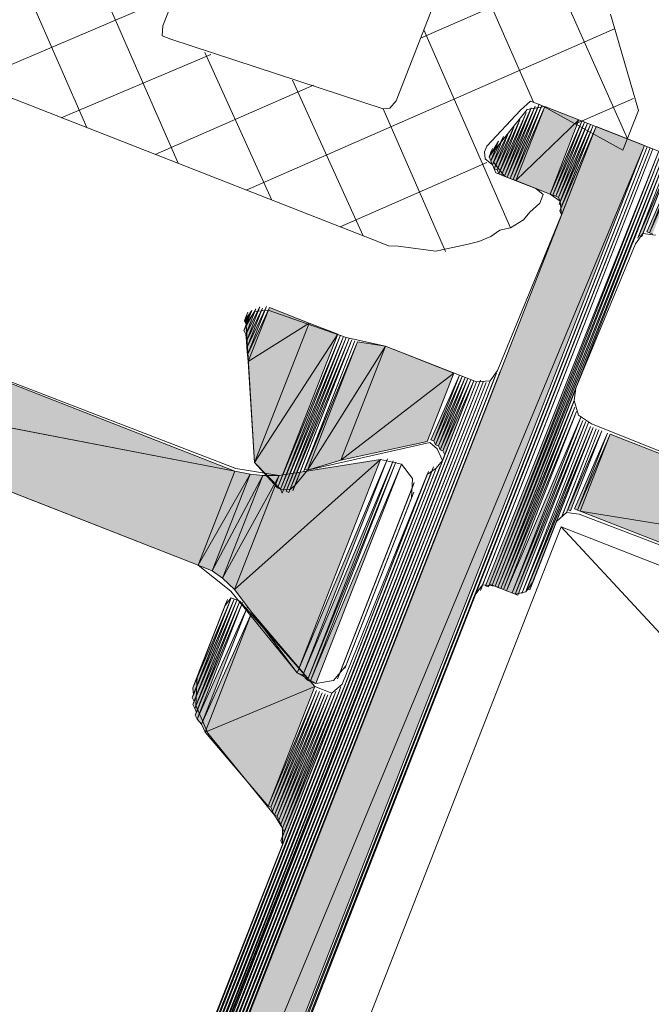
# Model space of a CAD drawing. Header units: millimetres. Extents: x -7374688 to -7372476, y 5958422 to 5960750.
# Tile 30 of 46: x -7373852 to -7373841, y 5960550 to 5960568. Entities that reach past the tile are written whole.
import ezdxf

# ---------------------------------------------------------------- set-up
doc = ezdxf.new("R2010")
doc.units = ezdxf.units.MM
doc.layers.add('Импорт в семействах', color=7, linetype='Continuous', lineweight=18)
doc.layers.add('Элементы узлов', color=7, linetype='Continuous', lineweight=18)

# ---------------------------------------------------------------- blocks, each defined once
blk = doc.blocks.new('Витражная стойка в сборе - Окно для витража_dwg-21250016-Разрез 6-6')
at = {"layer": 'Импорт в семействах'}
for points in [[(-7373843.359, 5960564.962), (-7373843.41, 5960564.982), (-7373842.858, 5960566.241)], [(-7373843.256, 5960564.922), (-7373843.308, 5960564.942), (-7373842.736, 5960566.252)], [(-7373843.461, 5960565.002), (-7373843.512, 5960565.022), (-7373843.041, 5960566.077)], [(-7373843.41, 5960564.982), (-7373843.461, 5960565.002), (-7373842.95, 5960566.159)], [(-7373843.308, 5960564.942), (-7373843.359, 5960564.962), (-7373842.808, 5960566.221)], [(-7373843.205, 5960564.902), (-7373843.256, 5960564.922), (-7373842.685, 5960566.232)], [(-7373843.205, 5960564.902), (-7373842.685, 5960566.232), (-7373842.071, 5960565.992)], [(-7373843.512, 5960565.022), (-7373843.544, 5960565.094), (-7373843.132, 5960565.994)], [(-7373842.591, 5960564.662), (-7373843.205, 5960564.902), (-7373842.071, 5960565.992)], [(-7373842.541, 5960564.642), (-7373842.591, 5960564.662), (-7373842.02, 5960565.972)], [(-7373842.489, 5960564.622), (-7373842.541, 5960564.642), (-7373841.969, 5960565.952)], [(-7373842.438, 5960564.602), (-7373842.489, 5960564.622), (-7373841.917, 5960565.932)], [(-7373842.407, 5960564.531), (-7373842.438, 5960564.602), (-7373841.866, 5960565.912)], [(-7373842.375, 5960564.46), (-7373842.427, 5960564.48), (-7373841.815, 5960565.892)], [(-7373857.895, 5960524.637), (-7373841.764, 5960565.872), (-7373840.894, 5960565.532)], [(-7373843.594, 5960565.113), (-7373843.626, 5960565.185), (-7373843.334, 5960565.779)], [(-7373843.544, 5960565.094), (-7373843.594, 5960565.113), (-7373843.244, 5960565.861)], [(-7373842.385, 5960564.286), (-7373842.415, 5960564.357), (-7373841.764, 5960565.872)], [(-7373857.025, 5960524.297), (-7373857.895, 5960524.637), (-7373840.894, 5960565.532)], [(-7373843.626, 5960565.185), (-7373843.657, 5960565.256), (-7373843.425, 5960565.696)], [(-7373856.973, 5960524.277), (-7373857.025, 5960524.297), (-7373840.843, 5960565.512)], [(-7373856.922, 5960524.257), (-7373856.973, 5960524.277), (-7373840.792, 5960565.492)], [(-7373843.7, 5960557.604), (-7373843.752, 5960557.624), (-7373840.638, 5960565.432)], [(-7373843.657, 5960565.256), (-7373843.688, 5960565.327), (-7373843.557, 5960565.512)], [(-7373843.629, 5960557.635), (-7373843.68, 5960557.655), (-7373840.587, 5960565.412)], [(-7373843.578, 5960557.615), (-7373843.629, 5960557.635), (-7373840.536, 5960565.392)], [(-7373843.527, 5960557.596), (-7373843.578, 5960557.615), (-7373840.485, 5960565.372)], [(-7373840.943, 5960563.899), (-7373840.994, 5960563.919), (-7373840.383, 5960565.332)], [(-7373840.801, 5960563.962), (-7373840.852, 5960563.982), (-7373840.28, 5960565.292)], [(-7373840.75, 5960563.942), (-7373840.801, 5960563.962), (-7373840.23, 5960565.272)], [(-7373848.256, 5960559.681), (-7373858.074, 5960561.575), (-7373857.414, 5960563.264)], [(-7373848.06, 5960562.141), (-7373848.092, 5960562.213), (-7373847.88, 5960562.602)], [(-7373848.049, 5960562.019), (-7373848.06, 5960562.141), (-7373847.809, 5960562.633)], [(-7373848.039, 5960561.897), (-7373848.049, 5960562.019), (-7373847.758, 5960562.613)], [(-7373848.027, 5960561.774), (-7373848.039, 5960561.897), (-7373847.687, 5960562.644)], [(-7373848.016, 5960561.652), (-7373848.027, 5960561.774), (-7373847.636, 5960562.624)], [(-7373848.016, 5960561.652), (-7373847.636, 5960562.624), (-7373846.919, 5960562.344)], [(-7373848.052, 5960562.315), (-7373848.083, 5960562.386), (-7373847.972, 5960562.519)], [(-7373847.9, 5960559.837), (-7373848.016, 5960561.652), (-7373846.919, 5960562.344)], [(-7373847.9, 5960559.837), (-7373846.919, 5960562.344), (-7373846.408, 5960562.144)], [(-7373847.489, 5960559.381), (-7373847.9, 5960559.837), (-7373846.408, 5960562.144)], [(-7373847.437, 5960559.361), (-7373847.489, 5960559.381), (-7373846.357, 5960562.124)], [(-7373847.406, 5960559.29), (-7373847.437, 5960559.361), (-7373846.306, 5960562.104)], [(-7373847.284, 5960559.301), (-7373847.335, 5960559.321), (-7373846.204, 5960562.064)], [(-7373846.95, 5960559.701), (-7373847.001, 5960559.721), (-7373846.05, 5960562.004)], [(-7373846.95, 5960559.701), (-7373846.05, 5960562.004), (-7373845.549, 5960561.926)], [(-7373846.95, 5960559.701), (-7373845.549, 5960561.926), (-7373846.35, 5960559.879)], [(-7373846.35, 5960559.879), (-7373845.549, 5960561.926), (-7373844.321, 5960561.446)], [(-7373848.916, 5960557.993), (-7373858.074, 5960561.575), (-7373848.256, 5960559.681)], [(-7373857.895, 5960524.637), (-7373857.946, 5960524.657), (-7373843.485, 5960561.473)], [(-7373858.181, 5960524.808), (-7373858.232, 5960524.828), (-7373843.912, 5960561.285)], [(-7373858.151, 5960524.737), (-7373858.201, 5960524.757), (-7373843.841, 5960561.317)], [(-7373858.099, 5960524.717), (-7373858.151, 5960524.737), (-7373843.79, 5960561.297)], [(-7373857.997, 5960524.677), (-7373858.048, 5960524.697), (-7373843.667, 5960561.308)], [(-7373857.946, 5960524.657), (-7373857.997, 5960524.677), (-7373843.596, 5960561.339)], [(-7373846.35, 5960559.879), (-7373844.321, 5960561.446), (-7373844.802, 5960560.218)], [(-7373844.679, 5960560.229), (-7373844.731, 5960560.249), (-7373844.219, 5960561.406)], [(-7373844.648, 5960560.158), (-7373844.679, 5960560.229), (-7373844.168, 5960561.386)], [(-7373844.597, 5960560.138), (-7373844.648, 5960560.158), (-7373844.117, 5960561.366)], [(-7373844.566, 5960560.066), (-7373844.597, 5960560.138), (-7373844.066, 5960561.345)], [(-7373844.515, 5960560.046), (-7373844.566, 5960560.066), (-7373844.014, 5960561.325)], [(-7373844.484, 5960559.975), (-7373844.515, 5960560.046), (-7373843.963, 5960561.305)], [(-7373858.048, 5960524.697), (-7373858.099, 5960524.717), (-7373843.739, 5960561.277)], [(-7373843.476, 5960557.575), (-7373843.527, 5960557.596), (-7373842.155, 5960560.952)], [(-7373843.425, 5960557.555), (-7373843.476, 5960557.575), (-7373842.144, 5960560.83)], [(-7373843.373, 5960557.535), (-7373843.425, 5960557.555), (-7373842.113, 5960560.758)], [(-7373843.272, 5960557.496), (-7373843.373, 5960557.535), (-7373842.031, 5960560.667)], [(-7373843.22, 5960557.475), (-7373843.272, 5960557.496), (-7373841.999, 5960560.596)], [(-7373843.169, 5960557.455), (-7373843.22, 5960557.475), (-7373841.948, 5960560.576)], [(-7373842.956, 5960557.549), (-7373843.006, 5960557.569), (-7373841.815, 5960560.465)], [(-7373842.221, 5960558.972), (-7373842.273, 5960558.992), (-7373841.661, 5960560.405)], [(-7373842.099, 5960558.984), (-7373842.15, 5960559.004), (-7373841.559, 5960560.365)], [(-7373842.048, 5960558.964), (-7373842.099, 5960558.984), (-7373841.508, 5960560.345)], [(-7373835.112, 5960557.843), (-7373842.048, 5960558.964), (-7373841.508, 5960560.345), (-7373838.399, 5960559.129)], [(-7373847.137, 5960556.058), (-7373848.261, 5960557.559), (-7373845.636, 5960559.895)], [(-7373848.261, 5960557.559), (-7373847.46, 5960559.606), (-7373845.636, 5960559.895)], [(-7373847.034, 5960556.018), (-7373847.137, 5960556.058), (-7373845.513, 5960559.906)], [(-7373856.872, 5960528.307), (-7373856.923, 5960528.327), (-7373844.584, 5960559.719)], [(-7373846.952, 5960555.927), (-7373847.034, 5960556.018), (-7373845.411, 5960559.866)], [(-7373846.901, 5960555.907), (-7373846.952, 5960555.927), (-7373845.36, 5960559.846)], [(-7373846.799, 5960555.867), (-7373846.901, 5960555.907), (-7373845.258, 5960559.806)], [(-7373856.934, 5960528.449), (-7373856.985, 5960528.469), (-7373844.726, 5960559.657)], [(-7373856.903, 5960528.378), (-7373856.954, 5960528.398), (-7373844.655, 5960559.688)], [(-7373848.916, 5960557.993), (-7373848.256, 5960559.681), (-7373847.98, 5960559.632)], [(-7373848.661, 5960557.893), (-7373848.916, 5960557.993), (-7373847.98, 5960559.632)], [(-7373848.661, 5960557.893), (-7373847.98, 5960559.632), (-7373847.756, 5960559.604)], [(-7373848.476, 5960557.762), (-7373848.661, 5960557.893), (-7373847.756, 5960559.604)], [(-7373848.261, 5960557.559), (-7373848.476, 5960557.762), (-7373847.46, 5960559.606)], [(-7373848.476, 5960557.762), (-7373847.756, 5960559.604), (-7373847.46, 5960559.606)], [(-7373835.653, 5960556.462), (-7373842.048, 5960558.964), (-7373835.112, 5960557.843)], [(-7373848.989, 5960555.544), (-7373849.021, 5960555.615), (-7373848.269, 5960557.386)], [(-7373849.001, 5960555.667), (-7373849.012, 5960555.789), (-7373848.341, 5960557.355)], [(-7373848.978, 5960555.422), (-7373849.01, 5960555.493), (-7373848.218, 5960557.366)], [(-7373848.947, 5960555.351), (-7373848.978, 5960555.422), (-7373848.167, 5960557.346)], [(-7373848.936, 5960555.228), (-7373848.967, 5960555.299), (-7373848.116, 5960557.326)], [(-7373848.854, 5960555.137), (-7373848.936, 5960555.228), (-7373848.033, 5960557.235)], [(-7373848.791, 5960554.995), (-7373848.854, 5960555.137), (-7373847.951, 5960557.143)], [(-7373848.791, 5960554.995), (-7373847.951, 5960557.143), (-7373846.819, 5960555.816)], [(-7373847.659, 5960553.667), (-7373848.791, 5960554.995), (-7373846.819, 5960555.816)], [(-7373847.399, 5960552.975), (-7373847.43, 5960553.046), (-7373846.279, 5960555.84)], [(-7373847.608, 5960553.647), (-7373847.659, 5960553.667), (-7373846.787, 5960555.744)], [(-7373847.577, 5960553.576), (-7373847.608, 5960553.647), (-7373846.736, 5960555.724)], [(-7373847.546, 5960553.505), (-7373847.577, 5960553.576), (-7373846.685, 5960555.704)], [(-7373847.495, 5960553.485), (-7373847.546, 5960553.505), (-7373846.634, 5960555.685)], [(-7373847.463, 5960553.413), (-7373847.495, 5960553.485), (-7373846.583, 5960555.664)], [(-7373847.432, 5960553.342), (-7373847.463, 5960553.413), (-7373846.512, 5960555.696)], [(-7373847.401, 5960553.271), (-7373847.432, 5960553.342), (-7373846.44, 5960555.727)], [(-7373847.37, 5960553.2), (-7373847.401, 5960553.271), (-7373846.389, 5960555.707)]]:
    blk.add_hatch(color=256, dxfattribs=at).paths.add_polyline_path(points)
at = {"layer": 'Импорт в семействах', "color": 9, "true_color": 0xc0c0c0}
for p, q in [((-7373841.201, 5960565.652), (-7373843.931, 5960571.793)), ((-7373842.889, 5960566.312), (-7373844.789, 5960570.654)), ((-7373849.277, 5960565.213), (-7373850.866, 5960568.843)), ((-7373849.331, 5960568.242), (-7373853.012, 5960566.674)), ((-7373850.915, 5960565.854), (-7373851.942, 5960568.202)), ((-7373841.43, 5960567.629), (-7373848.05, 5960564.733)), ((-7373843.301, 5960564.055), (-7373844.858, 5960567.613)), ((-7373848.69, 5960567.166), (-7373851.375, 5960566.033)), ((-7373847.59, 5960564.553), (-7373848.793, 5960567.206)), ((-7373846.84, 5960566.619), (-7373849.687, 5960565.373)), ((-7373845.952, 5960563.912), (-7373847.218, 5960566.708)), ((-7373841.094, 5960566.377), (-7373842.162, 5960565.91)), ((-7373844.471, 5960563.628), (-7373845.592, 5960566.19)), ((-7373843.728, 5960565.225), (-7373846.361, 5960564.072)), ((-7373820.37, 5960534.91), (-7373842.393, 5960558.685))]:
    blk.add_line(p, q, dxfattribs=at)
at = {"layer": 'Импорт в семействах'}
for p, q in [((-7373843.41, 5960564.982), (-7373842.858, 5960566.241)), ((-7373842.858, 5960566.241), (-7373843.359, 5960564.962)), ((-7373843.308, 5960564.942), (-7373842.736, 5960566.252)), ((-7373842.736, 5960566.252), (-7373843.256, 5960564.922)), ((-7373843.512, 5960565.022), (-7373843.041, 5960566.077)), ((-7373843.461, 5960565.002), (-7373842.95, 5960566.159)), ((-7373843.041, 5960566.077), (-7373843.461, 5960565.002)), ((-7373842.95, 5960566.159), (-7373843.41, 5960564.982)), ((-7373843.359, 5960564.962), (-7373842.808, 5960566.221)), ((-7373842.808, 5960566.221), (-7373843.308, 5960564.942)), ((-7373843.256, 5960564.922), (-7373842.685, 5960566.232)), ((-7373842.685, 5960566.232), (-7373843.205, 5960564.902)), ((-7373843.205, 5960564.902), (-7373842.685, 5960566.232)), ((-7373842.685, 5960566.232), (-7373842.071, 5960565.992)), ((-7373843.544, 5960565.094), (-7373843.132, 5960565.994)), ((-7373843.132, 5960565.994), (-7373843.512, 5960565.022)), ((-7373843.205, 5960564.902), (-7373842.071, 5960565.992)), ((-7373842.071, 5960565.992), (-7373843.205, 5960564.902)), ((-7373842.071, 5960565.992), (-7373842.591, 5960564.662)), ((-7373842.591, 5960564.662), (-7373842.02, 5960565.972)), ((-7373842.02, 5960565.972), (-7373842.541, 5960564.642)), ((-7373842.541, 5960564.642), (-7373841.969, 5960565.952)), ((-7373841.969, 5960565.952), (-7373842.489, 5960564.622)), ((-7373842.489, 5960564.622), (-7373841.917, 5960565.932)), ((-7373841.917, 5960565.932), (-7373842.438, 5960564.602)), ((-7373842.438, 5960564.602), (-7373841.866, 5960565.912)), ((-7373842.427, 5960564.48), (-7373841.815, 5960565.892)), ((-7373841.866, 5960565.912), (-7373842.407, 5960564.531)), ((-7373841.815, 5960565.892), (-7373842.375, 5960564.46)), ((-7373857.895, 5960524.637), (-7373841.764, 5960565.872)), ((-7373843.626, 5960565.185), (-7373843.334, 5960565.779)), ((-7373843.594, 5960565.113), (-7373843.244, 5960565.861)), ((-7373843.334, 5960565.779), (-7373843.594, 5960565.113)), ((-7373843.244, 5960565.861), (-7373843.544, 5960565.094)), ((-7373842.415, 5960564.357), (-7373841.764, 5960565.872)), ((-7373841.764, 5960565.872), (-7373842.385, 5960564.286)), ((-7373841.764, 5960565.872), (-7373840.894, 5960565.532)), ((-7373857.895, 5960524.637), (-7373840.894, 5960565.532)), ((-7373840.894, 5960565.532), (-7373857.895, 5960524.637)), ((-7373840.894, 5960565.532), (-7373857.025, 5960524.297)), ((-7373843.657, 5960565.256), (-7373843.425, 5960565.696)), ((-7373843.425, 5960565.696), (-7373843.626, 5960565.185)), ((-7373857.025, 5960524.297), (-7373840.843, 5960565.512)), ((-7373840.843, 5960565.512), (-7373856.973, 5960524.277)), ((-7373856.973, 5960524.277), (-7373840.792, 5960565.492)), ((-7373840.792, 5960565.492), (-7373856.922, 5960524.257)), ((-7373843.752, 5960557.624), (-7373840.638, 5960565.432)), ((-7373840.638, 5960565.432), (-7373843.7, 5960557.604)), ((-7373843.688, 5960565.327), (-7373843.557, 5960565.512)), ((-7373843.68, 5960557.655), (-7373840.587, 5960565.412)), ((-7373843.557, 5960565.512), (-7373843.657, 5960565.256)), ((-7373840.587, 5960565.412), (-7373843.629, 5960557.635)), ((-7373843.629, 5960557.635), (-7373840.536, 5960565.392)), ((-7373840.536, 5960565.392), (-7373843.578, 5960557.615)), ((-7373843.578, 5960557.615), (-7373840.485, 5960565.372)), ((-7373840.485, 5960565.372), (-7373843.527, 5960557.596)), ((-7373843.657, 5960565.256), (-7373843.688, 5960565.327)), ((-7373843.626, 5960565.185), (-7373843.657, 5960565.256)), ((-7373843.594, 5960565.113), (-7373843.626, 5960565.185)), ((-7373840.994, 5960563.919), (-7373840.383, 5960565.332)), ((-7373840.383, 5960565.332), (-7373840.943, 5960563.899)), ((-7373840.852, 5960563.982), (-7373840.28, 5960565.292)), ((-7373840.28, 5960565.292), (-7373840.801, 5960563.962)), ((-7373840.801, 5960563.962), (-7373840.23, 5960565.272)), ((-7373843.544, 5960565.094), (-7373843.594, 5960565.113)), ((-7373843.512, 5960565.022), (-7373843.544, 5960565.094)), ((-7373843.461, 5960565.002), (-7373843.512, 5960565.022)), ((-7373843.41, 5960564.982), (-7373843.461, 5960565.002)), ((-7373843.359, 5960564.962), (-7373843.41, 5960564.982)), ((-7373843.308, 5960564.942), (-7373843.359, 5960564.962)), ((-7373843.256, 5960564.922), (-7373843.308, 5960564.942)), ((-7373843.205, 5960564.902), (-7373843.256, 5960564.922)), ((-7373842.591, 5960564.662), (-7373843.205, 5960564.902)), ((-7373842.541, 5960564.642), (-7373842.591, 5960564.662)), ((-7373842.489, 5960564.622), (-7373842.541, 5960564.642)), ((-7373842.438, 5960564.602), (-7373842.489, 5960564.622)), ((-7373842.407, 5960564.531), (-7373842.438, 5960564.602)), ((-7373842.375, 5960564.46), (-7373842.427, 5960564.48)), ((-7373842.385, 5960564.286), (-7373842.415, 5960564.357)), ((-7373840.801, 5960563.962), (-7373840.852, 5960563.982)), ((-7373840.75, 5960563.942), (-7373840.801, 5960563.962)), ((-7373840.943, 5960563.899), (-7373840.994, 5960563.919)), ((-7373857.414, 5960563.264), (-7373848.256, 5960559.681)), ((-7373848.092, 5960562.213), (-7373847.88, 5960562.602)), ((-7373848.06, 5960562.141), (-7373847.809, 5960562.633)), ((-7373847.88, 5960562.602), (-7373848.06, 5960562.141)), ((-7373847.809, 5960562.633), (-7373848.049, 5960562.019)), ((-7373848.049, 5960562.019), (-7373847.758, 5960562.613)), ((-7373848.039, 5960561.897), (-7373847.687, 5960562.644)), ((-7373847.758, 5960562.613), (-7373848.039, 5960561.897)), ((-7373847.687, 5960562.644), (-7373848.027, 5960561.774)), ((-7373848.027, 5960561.774), (-7373847.636, 5960562.624)), ((-7373847.636, 5960562.624), (-7373848.016, 5960561.652)), ((-7373848.016, 5960561.652), (-7373847.636, 5960562.624)), ((-7373847.636, 5960562.624), (-7373846.919, 5960562.344)), ((-7373848.083, 5960562.386), (-7373847.972, 5960562.519)), ((-7373848.052, 5960562.315), (-7373848.083, 5960562.386)), ((-7373847.972, 5960562.519), (-7373848.052, 5960562.315)), ((-7373848.016, 5960561.652), (-7373846.919, 5960562.344)), ((-7373846.919, 5960562.344), (-7373848.016, 5960561.652)), ((-7373846.919, 5960562.344), (-7373847.9, 5960559.837)), ((-7373847.9, 5960559.837), (-7373846.919, 5960562.344)), ((-7373846.919, 5960562.344), (-7373846.408, 5960562.144)), ((-7373848.06, 5960562.141), (-7373848.092, 5960562.213)), ((-7373848.049, 5960562.019), (-7373848.06, 5960562.141)), ((-7373848.039, 5960561.897), (-7373848.049, 5960562.019)), ((-7373847.9, 5960559.837), (-7373846.408, 5960562.144)), ((-7373846.408, 5960562.144), (-7373847.9, 5960559.837)), ((-7373846.408, 5960562.144), (-7373847.489, 5960559.381)), ((-7373847.489, 5960559.381), (-7373846.357, 5960562.124)), ((-7373846.357, 5960562.124), (-7373847.437, 5960559.361)), ((-7373847.437, 5960559.361), (-7373846.306, 5960562.104)), ((-7373846.306, 5960562.104), (-7373847.406, 5960559.29)), ((-7373847.335, 5960559.321), (-7373846.204, 5960562.064)), ((-7373846.204, 5960562.064), (-7373847.284, 5960559.301)), ((-7373847.001, 5960559.721), (-7373846.05, 5960562.004)), ((-7373846.05, 5960562.004), (-7373846.95, 5960559.701)), ((-7373846.95, 5960559.701), (-7373846.05, 5960562.004)), ((-7373846.05, 5960562.004), (-7373845.549, 5960561.926)), ((-7373848.027, 5960561.774), (-7373848.039, 5960561.897)), ((-7373846.95, 5960559.701), (-7373845.549, 5960561.926)), ((-7373845.549, 5960561.926), (-7373846.95, 5960559.701)), ((-7373845.549, 5960561.926), (-7373846.35, 5960559.879)), ((-7373846.35, 5960559.879), (-7373845.549, 5960561.926)), ((-7373845.549, 5960561.926), (-7373844.321, 5960561.446)), ((-7373848.016, 5960561.652), (-7373848.027, 5960561.774)), ((-7373847.9, 5960559.837), (-7373848.016, 5960561.652)), ((-7373848.916, 5960557.993), (-7373858.074, 5960561.575)), ((-7373858.074, 5960561.575), (-7373848.256, 5960559.681)), ((-7373848.256, 5960559.681), (-7373858.074, 5960561.575)), ((-7373857.946, 5960524.657), (-7373843.485, 5960561.473)), ((-7373843.485, 5960561.473), (-7373857.895, 5960524.637)), ((-7373858.232, 5960524.828), (-7373843.912, 5960561.285)), ((-7373858.201, 5960524.757), (-7373843.841, 5960561.317)), ((-7373843.912, 5960561.285), (-7373858.181, 5960524.808)), ((-7373843.841, 5960561.317), (-7373858.151, 5960524.737)), ((-7373858.151, 5960524.737), (-7373843.79, 5960561.297)), ((-7373843.79, 5960561.297), (-7373858.099, 5960524.717)), ((-7373858.048, 5960524.697), (-7373843.667, 5960561.308)), ((-7373857.997, 5960524.677), (-7373843.596, 5960561.339)), ((-7373843.667, 5960561.308), (-7373857.997, 5960524.677)), ((-7373843.596, 5960561.339), (-7373857.946, 5960524.657)), ((-7373846.35, 5960559.879), (-7373844.321, 5960561.446)), ((-7373844.321, 5960561.446), (-7373846.35, 5960559.879)), ((-7373844.321, 5960561.446), (-7373844.802, 5960560.218)), ((-7373844.731, 5960560.249), (-7373844.219, 5960561.406)), ((-7373844.219, 5960561.406), (-7373844.679, 5960560.229)), ((-7373844.679, 5960560.229), (-7373844.168, 5960561.386)), ((-7373844.168, 5960561.386), (-7373844.648, 5960560.158)), ((-7373844.648, 5960560.158), (-7373844.117, 5960561.366)), ((-7373844.117, 5960561.366), (-7373844.597, 5960560.138)), ((-7373844.597, 5960560.138), (-7373844.066, 5960561.345)), ((-7373844.066, 5960561.345), (-7373844.566, 5960560.066)), ((-7373844.566, 5960560.066), (-7373844.014, 5960561.325)), ((-7373844.014, 5960561.325), (-7373844.515, 5960560.046)), ((-7373844.515, 5960560.046), (-7373843.963, 5960561.305)), ((-7373843.963, 5960561.305), (-7373844.484, 5960559.975)), ((-7373858.099, 5960524.717), (-7373843.739, 5960561.277)), ((-7373843.739, 5960561.277), (-7373858.048, 5960524.697)), ((-7373843.527, 5960557.596), (-7373842.155, 5960560.952)), ((-7373842.155, 5960560.952), (-7373843.476, 5960557.575)), ((-7373843.476, 5960557.575), (-7373842.144, 5960560.83)), ((-7373842.144, 5960560.83), (-7373843.425, 5960557.555)), ((-7373843.425, 5960557.555), (-7373842.113, 5960560.758)), ((-7373842.113, 5960560.758), (-7373843.373, 5960557.535)), ((-7373843.373, 5960557.535), (-7373842.031, 5960560.667)), ((-7373842.031, 5960560.667), (-7373843.272, 5960557.496)), ((-7373843.272, 5960557.496), (-7373841.999, 5960560.596)), ((-7373841.999, 5960560.596), (-7373843.22, 5960557.475)), ((-7373843.22, 5960557.475), (-7373841.948, 5960560.576)), ((-7373841.948, 5960560.576), (-7373843.169, 5960557.455)), ((-7373843.006, 5960557.569), (-7373841.815, 5960560.465)), ((-7373841.815, 5960560.465), (-7373842.956, 5960557.549)), ((-7373842.273, 5960558.992), (-7373841.661, 5960560.405)), ((-7373841.661, 5960560.405), (-7373842.221, 5960558.972)), ((-7373844.679, 5960560.229), (-7373844.731, 5960560.249)), ((-7373844.648, 5960560.158), (-7373844.679, 5960560.229)), ((-7373842.15, 5960559.004), (-7373841.559, 5960560.365)), ((-7373841.559, 5960560.365), (-7373842.099, 5960558.984)), ((-7373842.099, 5960558.984), (-7373841.508, 5960560.345)), ((-7373841.508, 5960560.345), (-7373842.048, 5960558.964)), ((-7373842.048, 5960558.964), (-7373841.508, 5960560.345)), ((-7373841.508, 5960560.345), (-7373838.399, 5960559.129)), ((-7373844.802, 5960560.218), (-7373846.35, 5960559.879)), ((-7373844.597, 5960560.138), (-7373844.648, 5960560.158)), ((-7373844.566, 5960560.066), (-7373844.597, 5960560.138)), ((-7373844.515, 5960560.046), (-7373844.566, 5960560.066)), ((-7373844.484, 5960559.975), (-7373844.515, 5960560.046)), ((-7373848.261, 5960557.559), (-7373845.636, 5960559.895)), ((-7373845.636, 5960559.895), (-7373848.261, 5960557.559)), ((-7373847.46, 5960559.606), (-7373845.636, 5960559.895)), ((-7373847.137, 5960556.058), (-7373845.513, 5960559.906)), ((-7373845.636, 5960559.895), (-7373847.137, 5960556.058)), ((-7373845.513, 5960559.906), (-7373847.034, 5960556.018)), ((-7373846.35, 5960559.879), (-7373846.95, 5960559.701)), ((-7373856.923, 5960528.327), (-7373844.584, 5960559.719)), ((-7373844.584, 5960559.719), (-7373856.872, 5960528.307)), ((-7373847.489, 5960559.381), (-7373847.9, 5960559.837)), ((-7373847.034, 5960556.018), (-7373845.411, 5960559.866)), ((-7373846.95, 5960559.701), (-7373847.001, 5960559.721)), ((-7373845.411, 5960559.866), (-7373846.952, 5960555.927)), ((-7373846.952, 5960555.927), (-7373845.36, 5960559.846)), ((-7373845.36, 5960559.846), (-7373846.901, 5960555.907)), ((-7373846.901, 5960555.907), (-7373845.258, 5960559.806)), ((-7373845.258, 5960559.806), (-7373846.799, 5960555.867)), ((-7373856.985, 5960528.469), (-7373844.726, 5960559.657)), ((-7373856.954, 5960528.398), (-7373844.655, 5960559.688)), ((-7373844.726, 5960559.657), (-7373856.934, 5960528.449)), ((-7373844.655, 5960559.688), (-7373856.903, 5960528.378)), ((-7373848.256, 5960559.681), (-7373848.916, 5960557.993)), ((-7373848.916, 5960557.993), (-7373848.256, 5960559.681)), ((-7373848.916, 5960557.993), (-7373847.98, 5960559.632)), ((-7373847.98, 5960559.632), (-7373848.916, 5960557.993)), ((-7373847.98, 5960559.632), (-7373848.661, 5960557.893)), ((-7373848.661, 5960557.893), (-7373847.98, 5960559.632)), ((-7373848.661, 5960557.893), (-7373847.756, 5960559.604)), ((-7373847.756, 5960559.604), (-7373848.661, 5960557.893)), ((-7373848.476, 5960557.762), (-7373847.46, 5960559.606)), ((-7373847.46, 5960559.606), (-7373848.476, 5960557.762)), ((-7373847.756, 5960559.604), (-7373848.476, 5960557.762)), ((-7373848.476, 5960557.762), (-7373847.756, 5960559.604)), ((-7373847.46, 5960559.606), (-7373848.261, 5960557.559)), ((-7373848.261, 5960557.559), (-7373847.46, 5960559.606)), ((-7373848.256, 5960559.681), (-7373847.98, 5960559.632)), ((-7373847.98, 5960559.632), (-7373847.756, 5960559.604)), ((-7373847.756, 5960559.604), (-7373847.46, 5960559.606)), ((-7373847.437, 5960559.361), (-7373847.489, 5960559.381)), ((-7373847.406, 5960559.29), (-7373847.437, 5960559.361)), ((-7373847.284, 5960559.301), (-7373847.335, 5960559.321)), ((-7373842.221, 5960558.972), (-7373842.273, 5960558.992)), ((-7373842.099, 5960558.984), (-7373842.15, 5960559.004)), ((-7373842.048, 5960558.964), (-7373842.099, 5960558.984)), ((-7373835.653, 5960556.462), (-7373842.048, 5960558.964)), ((-7373842.048, 5960558.964), (-7373835.112, 5960557.843)), ((-7373835.112, 5960557.843), (-7373842.048, 5960558.964)), ((-7373848.661, 5960557.893), (-7373848.916, 5960557.993)), ((-7373848.476, 5960557.762), (-7373848.661, 5960557.893)), ((-7373848.261, 5960557.559), (-7373848.476, 5960557.762)), ((-7373843.7, 5960557.604), (-7373843.752, 5960557.624)), ((-7373843.629, 5960557.635), (-7373843.68, 5960557.655)), ((-7373843.578, 5960557.615), (-7373843.629, 5960557.635)), ((-7373843.527, 5960557.596), (-7373843.578, 5960557.615)), ((-7373843.476, 5960557.575), (-7373843.527, 5960557.596)), ((-7373843.425, 5960557.555), (-7373843.476, 5960557.575)), ((-7373842.956, 5960557.549), (-7373843.006, 5960557.569)), ((-7373847.137, 5960556.058), (-7373848.261, 5960557.559)), ((-7373843.373, 5960557.535), (-7373843.425, 5960557.555)), ((-7373843.272, 5960557.496), (-7373843.373, 5960557.535)), ((-7373843.22, 5960557.475), (-7373843.272, 5960557.496)), ((-7373843.169, 5960557.455), (-7373843.22, 5960557.475)), ((-7373849.021, 5960555.615), (-7373848.269, 5960557.386)), ((-7373849.012, 5960555.789), (-7373848.341, 5960557.355)), ((-7373849.01, 5960555.493), (-7373848.218, 5960557.366)), ((-7373848.341, 5960557.355), (-7373849.001, 5960555.667)), ((-7373848.269, 5960557.386), (-7373848.989, 5960555.544)), ((-7373848.218, 5960557.366), (-7373848.978, 5960555.422)), ((-7373848.978, 5960555.422), (-7373848.167, 5960557.346)), ((-7373848.967, 5960555.299), (-7373848.116, 5960557.326)), ((-7373848.167, 5960557.346), (-7373848.947, 5960555.351)), ((-7373848.116, 5960557.326), (-7373848.936, 5960555.228)), ((-7373848.936, 5960555.228), (-7373848.033, 5960557.235)), ((-7373848.033, 5960557.235), (-7373848.854, 5960555.137)), ((-7373848.854, 5960555.137), (-7373847.951, 5960557.143)), ((-7373847.951, 5960557.143), (-7373848.791, 5960554.995)), ((-7373848.791, 5960554.995), (-7373847.951, 5960557.143)), ((-7373847.951, 5960557.143), (-7373846.819, 5960555.816)), ((-7373847.034, 5960556.018), (-7373847.137, 5960556.058)), ((-7373846.952, 5960555.927), (-7373847.034, 5960556.018)), ((-7373848.791, 5960554.995), (-7373846.819, 5960555.816)), ((-7373846.819, 5960555.816), (-7373848.791, 5960554.995)), ((-7373846.819, 5960555.816), (-7373847.659, 5960553.667)), ((-7373847.43, 5960553.046), (-7373846.279, 5960555.84)), ((-7373846.279, 5960555.84), (-7373847.399, 5960552.975)), ((-7373846.901, 5960555.907), (-7373846.952, 5960555.927)), ((-7373846.799, 5960555.867), (-7373846.901, 5960555.907)), ((-7373849.001, 5960555.667), (-7373849.012, 5960555.789)), ((-7373847.659, 5960553.667), (-7373846.787, 5960555.744)), ((-7373846.787, 5960555.744), (-7373847.608, 5960553.647)), ((-7373847.608, 5960553.647), (-7373846.736, 5960555.724)), ((-7373846.736, 5960555.724), (-7373847.577, 5960553.576)), ((-7373847.577, 5960553.576), (-7373846.685, 5960555.704)), ((-7373846.685, 5960555.704), (-7373847.546, 5960553.505)), ((-7373847.546, 5960553.505), (-7373846.634, 5960555.685)), ((-7373846.634, 5960555.685), (-7373847.495, 5960553.485)), ((-7373847.495, 5960553.485), (-7373846.583, 5960555.664)), ((-7373847.463, 5960553.413), (-7373846.512, 5960555.696)), ((-7373846.583, 5960555.664), (-7373847.463, 5960553.413)), ((-7373847.432, 5960553.342), (-7373846.44, 5960555.727)), ((-7373846.512, 5960555.696), (-7373847.432, 5960553.342)), ((-7373846.44, 5960555.727), (-7373847.401, 5960553.271)), ((-7373847.401, 5960553.271), (-7373846.389, 5960555.707)), ((-7373846.389, 5960555.707), (-7373847.37, 5960553.2)), ((-7373848.989, 5960555.544), (-7373849.021, 5960555.615)), ((-7373848.978, 5960555.422), (-7373849.01, 5960555.493)), ((-7373848.947, 5960555.351), (-7373848.978, 5960555.422)), ((-7373848.936, 5960555.228), (-7373848.967, 5960555.299)), ((-7373848.854, 5960555.137), (-7373848.936, 5960555.228)), ((-7373848.791, 5960554.995), (-7373848.854, 5960555.137)), ((-7373847.659, 5960553.667), (-7373848.791, 5960554.995)), ((-7373847.608, 5960553.647), (-7373847.659, 5960553.667)), ((-7373847.577, 5960553.576), (-7373847.608, 5960553.647)), ((-7373847.546, 5960553.505), (-7373847.577, 5960553.576)), ((-7373847.495, 5960553.485), (-7373847.546, 5960553.505)), ((-7373847.463, 5960553.413), (-7373847.495, 5960553.485)), ((-7373847.432, 5960553.342), (-7373847.463, 5960553.413)), ((-7373847.401, 5960553.271), (-7373847.432, 5960553.342)), ((-7373847.37, 5960553.2), (-7373847.401, 5960553.271)), ((-7373847.399, 5960552.975), (-7373847.43, 5960553.046))]:
    blk.add_line(p, q, dxfattribs=at)
at = {"layer": 'Импорт в семействах', "flags": 128}
for points in [[(-7373855.264, 5960567.555), (-7373845.901, 5960563.892), (-7373845.747, 5960563.832), (-7373845.492, 5960563.732), (-7373845.318, 5960563.723), (-7373845.093, 5960563.694), (-7373844.869, 5960563.665), (-7373844.644, 5960563.636), (-7373844.451, 5960563.679), (-7373844.257, 5960563.721), (-7373844.064, 5960563.763), (-7373843.87, 5960563.806), (-7373843.657, 5960563.899), (-7373843.494, 5960564.012), (-7373843.301, 5960564.055), (-7373843.067, 5960564.199), (-7373842.956, 5960564.333), (-7373842.774, 5960564.497), (-7373842.714, 5960564.651), (-7373842.847, 5960564.762), (-7373843.564, 5960565.042), (-7373843.626, 5960565.185), (-7373843.759, 5960565.296), (-7373843.77, 5960565.418), (-7373843.73, 5960565.52), (-7373843.123, 5960566.168), (-7373842.941, 5960566.332), (-7373842.736, 5960566.252), (-7373841.281, 5960565.447), (-7373841.001, 5960566.164), (-7373841.504, 5960567.894)], [(-7373843.606, 5960565.236), (-7373843.41, 5960564.982), (-7373842.93, 5960566.21), (-7373843.41, 5960564.982), (-7373842.93, 5960566.21), (-7373843.461, 5960565.002), (-7373843.021, 5960566.128), (-7373843.461, 5960565.002), (-7373843.021, 5960566.128), (-7373843.461, 5960565.002), (-7373842.591, 5960564.662), (-7373842.407, 5960564.531), (-7373842.385, 5960564.286), (-7373843.536, 5960561.492), (-7373843.667, 5960561.308), (-7373843.912, 5960561.285), (-7373845.549, 5960561.926), (-7373846.254, 5960562.084), (-7373847.656, 5960562.573), (-7373847.9, 5960562.551), (-7373848.052, 5960562.315), (-7373847.9, 5960559.837), (-7373847.437, 5960559.361), (-7373847.264, 5960559.352), (-7373847.173, 5960559.434), (-7373847.061, 5960559.568), (-7373846.95, 5960559.701), (-7373844.751, 5960560.198), (-7373844.617, 5960560.087), (-7373844.524, 5960559.873), (-7373844.635, 5960559.739), (-7373844.798, 5960559.626), (-7373846.329, 5960555.86), (-7373846.512, 5960555.696), (-7373846.819, 5960555.816), (-7373848.167, 5960557.346), (-7373848.321, 5960557.406), (-7373848.431, 5960557.272), (-7373848.932, 5960555.993), (-7373848.958, 5960555.473), (-7373848.74, 5960554.975), (-7373847.546, 5960553.505), (-7373847.401, 5960553.271), (-7373847.399, 5960552.975), (-7373854.034, 5960536.163)], [(-7373856.925, 5960528.623), (-7373844.798, 5960559.626), (-7373856.945, 5960528.572)], [(-7373856.925, 5960528.623), (-7373844.798, 5960559.626), (-7373856.925, 5960528.623), (-7373844.798, 5960559.626), (-7373856.945, 5960528.572), (-7373844.798, 5960559.626), (-7373856.945, 5960528.572), (-7373844.798, 5960559.626), (-7373856.965, 5960528.521)], [(-7373856.945, 5960528.572), (-7373844.798, 5960559.626), (-7373856.945, 5960528.572), (-7373844.798, 5960559.626), (-7373856.985, 5960528.469)], [(-7373856.965, 5960528.521), (-7373844.798, 5960559.626), (-7373856.965, 5960528.521), (-7373844.778, 5960559.677), (-7373857.005, 5960528.418)], [(-7373856.934, 5960528.449), (-7373844.726, 5960559.657), (-7373856.934, 5960528.449), (-7373844.726, 5960559.657), (-7373856.954, 5960528.398), (-7373844.726, 5960559.657), (-7373856.954, 5960528.398), (-7373844.706, 5960559.708), (-7373856.954, 5960528.398), (-7373844.706, 5960559.708), (-7373856.954, 5960528.398), (-7373844.686, 5960559.76), (-7373856.974, 5960528.347)], [(-7373856.903, 5960528.378), (-7373844.635, 5960559.739), (-7373856.903, 5960528.378), (-7373844.635, 5960559.739), (-7373856.943, 5960528.276)], [(-7373856.872, 5960528.307), (-7373844.584, 5960559.719), (-7373856.872, 5960528.307), (-7373844.564, 5960559.771), (-7373856.892, 5960528.256), (-7373844.564, 5960559.771), (-7373856.892, 5960528.256), (-7373844.564, 5960559.771), (-7373856.912, 5960528.205)], [(-7373856.892, 5960528.256), (-7373844.564, 5960559.771), (-7373856.892, 5960528.256), (-7373844.544, 5960559.822), (-7373856.932, 5960528.153)], [(-7373856.912, 5960528.205), (-7373844.544, 5960559.822), (-7373856.912, 5960528.205), (-7373843.963, 5960561.305), (-7373856.932, 5960528.153), (-7373843.963, 5960561.305), (-7373856.932, 5960528.153)], [(-7373834.55, 5960557.623), (-7373841.846, 5960560.536), (-7373842.081, 5960560.687), (-7373842.155, 5960560.952), (-7373842.126, 5960561.177), (-7373841.054, 5960563.766), (-7373840.923, 5960563.95), (-7373840.698, 5960563.922)], [(-7373839.615, 5960565.032), (-7373842.685, 5960566.232), (-7373843.001, 5960566.179), (-7373843.577, 5960565.46), (-7373843.657, 5960565.256), (-7373843.517, 5960565.614), (-7373843.657, 5960565.256), (-7373843.517, 5960565.614), (-7373843.688, 5960565.327), (-7373843.628, 5960565.48), (-7373843.688, 5960565.327), (-7373843.628, 5960565.48), (-7373843.668, 5960565.378), (-7373843.628, 5960565.48), (-7373843.668, 5960565.378), (-7373843.688, 5960565.327), (-7373843.628, 5960565.48), (-7373843.668, 5960565.378), (-7373843.648, 5960565.429), (-7373843.668, 5960565.378)], [(-7373842.407, 5960564.531), (-7373841.866, 5960565.912), (-7373842.427, 5960564.48), (-7373842.407, 5960564.531), (-7373841.866, 5960565.912), (-7373842.407, 5960564.531), (-7373841.815, 5960565.892), (-7373842.395, 5960564.408), (-7373842.375, 5960564.46), (-7373841.815, 5960565.892), (-7373842.375, 5960564.46), (-7373841.815, 5960565.892), (-7373842.415, 5960564.357), (-7373842.395, 5960564.408), (-7373841.815, 5960565.892), (-7373842.395, 5960564.408)], [(-7373857.414, 5960563.264), (-7373848.236, 5960559.732), (-7373847.46, 5960559.606), (-7373845.636, 5960559.895), (-7373845.258, 5960559.806), (-7373845.062, 5960559.553), (-7373845.08, 5960559.206), (-7373846.26, 5960556.187), (-7373846.483, 5960555.92), (-7373846.799, 5960555.867), (-7373847.137, 5960556.058), (-7373848.331, 5960557.528), (-7373848.916, 5960557.993), (-7373858.074, 5960561.575), (-7373858.87, 5960561.651)], [(-7373841.014, 5960563.868), (-7373840.434, 5960565.352), (-7373840.994, 5960563.919), (-7373841.014, 5960563.868), (-7373840.434, 5960565.352), (-7373841.014, 5960563.868), (-7373840.383, 5960565.332), (-7373840.923, 5960563.95), (-7373840.943, 5960563.899), (-7373840.383, 5960565.332), (-7373840.943, 5960563.899)], [(-7373848.063, 5960562.437), (-7373848.043, 5960562.488), (-7373848.063, 5960562.437), (-7373848.043, 5960562.488), (-7373848.083, 5960562.386), (-7373848.063, 5960562.437), (-7373848.043, 5960562.488), (-7373848.063, 5960562.437), (-7373848.023, 5960562.539), (-7373848.083, 5960562.386), (-7373848.023, 5960562.539), (-7373848.083, 5960562.386), (-7373847.952, 5960562.571), (-7373848.052, 5960562.315), (-7373847.952, 5960562.571), (-7373848.052, 5960562.315), (-7373847.952, 5960562.571), (-7373848.092, 5960562.213), (-7373848.052, 5960562.315), (-7373847.952, 5960562.571), (-7373848.052, 5960562.315)], [(-7373847.406, 5960559.29), (-7373846.306, 5960562.104), (-7373847.406, 5960559.29), (-7373846.306, 5960562.104), (-7373847.406, 5960559.29), (-7373846.254, 5960562.084), (-7373847.335, 5960559.321), (-7373846.254, 5960562.084), (-7373847.335, 5960559.321), (-7373846.204, 5960562.064), (-7373847.284, 5960559.301), (-7373846.204, 5960562.064), (-7373847.284, 5960559.301), (-7373846.152, 5960562.044), (-7373847.213, 5960559.332), (-7373846.152, 5960562.044), (-7373847.213, 5960559.332), (-7373846.152, 5960562.044), (-7373847.193, 5960559.383), (-7373847.213, 5960559.332), (-7373846.152, 5960562.044), (-7373847.213, 5960559.332), (-7373847.133, 5960559.537), (-7373847.193, 5960559.383), (-7373847.113, 5960559.588), (-7373847.133, 5960559.537), (-7373847.193, 5960559.383), (-7373847.173, 5960559.434), (-7373847.193, 5960559.383), (-7373847.133, 5960559.537), (-7373847.173, 5960559.434), (-7373847.193, 5960559.383)], [(-7373858.232, 5960524.828), (-7373843.963, 5960561.305), (-7373858.252, 5960524.777), (-7373843.963, 5960561.305), (-7373858.252, 5960524.777), (-7373843.841, 5960561.317), (-7373858.151, 5960524.737), (-7373843.841, 5960561.317), (-7373858.131, 5960524.788)], [(-7373844.484, 5960559.975), (-7373843.963, 5960561.305), (-7373844.504, 5960559.924), (-7373844.484, 5960559.975), (-7373843.963, 5960561.305), (-7373844.484, 5960559.975), (-7373843.963, 5960561.305), (-7373844.524, 5960559.873), (-7373844.504, 5960559.924), (-7373843.963, 5960561.305), (-7373844.504, 5960559.924), (-7373843.963, 5960561.305), (-7373844.544, 5960559.822), (-7373844.524, 5960559.873), (-7373843.963, 5960561.305), (-7373844.524, 5960559.873)], [(-7373843.527, 5960557.596), (-7373842.166, 5960561.074), (-7373843.527, 5960557.596), (-7373842.126, 5960561.177), (-7373842.166, 5960561.074), (-7373843.527, 5960557.596), (-7373842.175, 5960560.901), (-7373843.476, 5960557.575), (-7373842.155, 5960560.952), (-7373842.175, 5960560.901), (-7373843.476, 5960557.575)], [(-7373835.653, 5960556.462), (-7373842.068, 5960558.912), (-7373842.293, 5960558.941), (-7373841.712, 5960560.425), (-7373842.293, 5960558.941), (-7373842.273, 5960558.992), (-7373841.712, 5960560.425), (-7373842.293, 5960558.941), (-7373842.475, 5960558.777), (-7373841.815, 5960560.465), (-7373842.475, 5960558.777), (-7373842.455, 5960558.828), (-7373841.815, 5960560.465), (-7373842.475, 5960558.777), (-7373842.896, 5960557.702), (-7373843.026, 5960557.518), (-7373843.22, 5960557.475), (-7373841.999, 5960560.596), (-7373843.22, 5960557.475), (-7373841.999, 5960560.596), (-7373843.22, 5960557.475), (-7373843.578, 5960557.615), (-7373843.803, 5960557.644), (-7373843.934, 5960557.46), (-7373847.896, 5960547.33)], [(-7373843.098, 5960557.486), (-7373841.897, 5960560.556), (-7373843.098, 5960557.486), (-7373841.897, 5960560.556), (-7373843.098, 5960557.486), (-7373841.897, 5960560.556), (-7373843.098, 5960557.486), (-7373841.897, 5960560.556), (-7373843.098, 5960557.486), (-7373841.866, 5960560.485), (-7373843.006, 5960557.569), (-7373843.026, 5960557.518), (-7373841.866, 5960560.485), (-7373843.026, 5960557.518), (-7373841.815, 5960560.465), (-7373842.936, 5960557.6), (-7373842.956, 5960557.549), (-7373841.815, 5960560.465), (-7373842.956, 5960557.549), (-7373841.815, 5960560.465), (-7373842.916, 5960557.651), (-7373842.936, 5960557.6), (-7373841.815, 5960560.465), (-7373842.936, 5960557.6), (-7373841.815, 5960560.465), (-7373842.896, 5960557.702), (-7373842.916, 5960557.651), (-7373841.815, 5960560.465), (-7373842.916, 5960557.651)], [(-7373848.989, 5960555.544), (-7373848.269, 5960557.386), (-7373849.01, 5960555.493), (-7373848.989, 5960555.544), (-7373848.269, 5960557.386), (-7373848.989, 5960555.544), (-7373848.269, 5960557.386), (-7373849.01, 5960555.493), (-7373848.269, 5960557.386), (-7373849.01, 5960555.493)], [(-7373848.932, 5960555.993), (-7373848.431, 5960557.272), (-7373848.952, 5960555.942), (-7373848.932, 5960555.993), (-7373848.431, 5960557.272), (-7373848.932, 5960555.993), (-7373848.411, 5960557.324), (-7373848.992, 5960555.84), (-7373848.952, 5960555.942), (-7373848.411, 5960557.324), (-7373848.952, 5960555.942)], [(-7373848.947, 5960555.351), (-7373848.167, 5960557.346), (-7373848.967, 5960555.299), (-7373848.947, 5960555.351), (-7373848.167, 5960557.346), (-7373848.947, 5960555.351), (-7373848.167, 5960557.346), (-7373848.967, 5960555.299), (-7373848.167, 5960557.346), (-7373848.967, 5960555.299)], [(-7373847.495, 5960553.485), (-7373846.634, 5960555.685), (-7373847.495, 5960553.485), (-7373846.634, 5960555.685), (-7373847.495, 5960553.485), (-7373846.583, 5960555.664), (-7373847.463, 5960553.413), (-7373846.583, 5960555.664), (-7373847.463, 5960553.413), (-7373846.512, 5960555.696), (-7373847.432, 5960553.342), (-7373846.512, 5960555.696), (-7373847.432, 5960553.342), (-7373846.44, 5960555.727), (-7373847.401, 5960553.271), (-7373846.44, 5960555.727), (-7373847.401, 5960553.271), (-7373846.369, 5960555.758), (-7373847.39, 5960553.149), (-7373847.37, 5960553.2), (-7373846.369, 5960555.758), (-7373847.37, 5960553.2), (-7373846.369, 5960555.758), (-7373847.39, 5960553.149), (-7373846.369, 5960555.758), (-7373847.39, 5960553.149), (-7373846.349, 5960555.809), (-7373847.41, 5960553.098), (-7373847.39, 5960553.149), (-7373846.349, 5960555.809), (-7373847.39, 5960553.149), (-7373846.349, 5960555.809), (-7373847.43, 5960553.046), (-7373847.41, 5960553.098), (-7373846.349, 5960555.809), (-7373847.41, 5960553.098)]]:
    blk.add_lwpolyline(points, dxfattribs=at)
at = {"layer": 'Импорт в семействах', "color": 9, "true_color": 0xc0c0c0, "flags": 128}
blk.add_lwpolyline([(-7373844.918, 5960567.46), (-7373841.359, 5960569.017), (-7373843.396, 5960573.766)], dxfattribs=at)
at = {"layer": 'Импорт в семействах', "flags": 128}
for points in [[(-7373848.677, 5960569.461), (-7373844.791, 5960568.236), (-7373844.71, 5960568.145), (-7373844.698, 5960568.023), (-7373845.358, 5960566.334), (-7373845.47, 5960566.201), (-7373845.592, 5960566.19), (-7373849.407, 5960567.446), (-7373849.56, 5960567.506), (-7373849.551, 5960567.68), (-7373848.911, 5960569.317), (-7373848.78, 5960569.501)], [(-7373843.308, 5960564.942), (-7373842.788, 5960566.273), (-7373843.308, 5960564.942), (-7373842.788, 5960566.273)], [(-7373843.934, 5960557.46), (-7373840.792, 5960565.492), (-7373843.934, 5960557.46), (-7373840.792, 5960565.492), (-7373843.934, 5960557.46), (-7373840.792, 5960565.492), (-7373843.914, 5960557.511), (-7373843.934, 5960557.46), (-7373840.792, 5960565.492)], [(-7373843.843, 5960557.542), (-7373840.741, 5960565.472), (-7373843.823, 5960557.593), (-7373843.843, 5960557.542), (-7373840.741, 5960565.472)], [(-7373843.7, 5960557.604), (-7373840.638, 5960565.432), (-7373843.68, 5960557.655), (-7373843.7, 5960557.604), (-7373840.638, 5960565.432)], [(-7373841.106, 5960563.786), (-7373840.485, 5960565.372), (-7373841.086, 5960563.837), (-7373841.106, 5960563.786), (-7373840.485, 5960565.372)], [(-7373847.113, 5960559.588), (-7373846.152, 5960562.044), (-7373847.093, 5960559.639), (-7373847.113, 5960559.588), (-7373846.152, 5960562.044)], [(-7373847.021, 5960559.67), (-7373846.101, 5960562.024), (-7373847.021, 5960559.67), (-7373846.101, 5960562.024), (-7373847.021, 5960559.67), (-7373846.101, 5960562.024), (-7373847.001, 5960559.721), (-7373847.021, 5960559.67), (-7373846.101, 5960562.024)], [(-7373857.946, 5960524.657), (-7373843.556, 5960561.441), (-7373857.946, 5960524.657), (-7373843.556, 5960561.441), (-7373857.946, 5960524.657), (-7373843.576, 5960561.39), (-7373857.946, 5960524.657), (-7373843.576, 5960561.39), (-7373857.946, 5960524.657), (-7373843.616, 5960561.288), (-7373857.946, 5960524.657), (-7373843.616, 5960561.288)], [(-7373842.384, 5960558.859), (-7373841.763, 5960560.445), (-7373842.364, 5960558.91), (-7373842.384, 5960558.859), (-7373841.763, 5960560.445)], [(-7373846.412, 5960555.951), (-7373845.071, 5960559.379), (-7373846.372, 5960556.054), (-7373846.412, 5960555.951), (-7373845.031, 5960559.481), (-7373845.071, 5960559.379)], [(-7373846.28, 5960556.136), (-7373845.08, 5960559.206), (-7373846.26, 5960556.187), (-7373846.28, 5960556.136), (-7373845.04, 5960559.308), (-7373845.08, 5960559.206)], [(-7373842.393, 5960558.685), (-7373815.226, 5960548.059), (-7373820.37, 5960534.91), (-7373847.536, 5960545.537)], [(-7373849.001, 5960555.667), (-7373848.341, 5960557.355), (-7373849.001, 5960555.667), (-7373848.341, 5960557.355), (-7373849.001, 5960555.667), (-7373848.321, 5960557.406), (-7373849.021, 5960555.615), (-7373849.001, 5960555.667), (-7373848.321, 5960557.406)], [(-7373848.992, 5960555.84), (-7373848.411, 5960557.324), (-7373848.992, 5960555.84), (-7373848.411, 5960557.324), (-7373848.992, 5960555.84), (-7373848.391, 5960557.375), (-7373849.012, 5960555.789), (-7373848.992, 5960555.84), (-7373848.391, 5960557.375)]]:
    blk.add_lwpolyline(points, close=True, dxfattribs=at)
blk = doc.blocks.new('Витражная стойка в сборе - Витражная стойка в сборе-21069598-Разрез 6-6')
blk.add_blockref('Витражная стойка в сборе - Окно для витража_dwg-21250016-Разрез 6-6', (0, 0))

msp = doc.modelspace()

# ---------------------------------------------------------------- block references
at = {"layer": 'Элементы узлов'}
msp.add_blockref('Витражная стойка в сборе - Витражная стойка в сборе-21069598-Разрез 6-6', (0, 0), dxfattribs=at)

doc.saveas('drawing.dxf')
